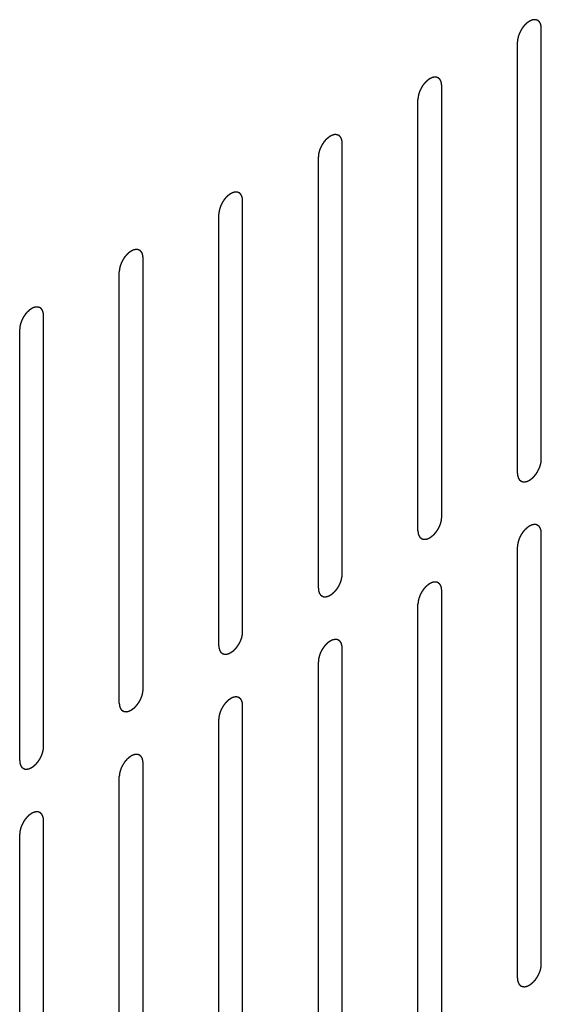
# Model space of a CAD drawing. Header units: inches. Extents: x 6 to 353, y 6 to 228.
# Tile 136 of 256: x 332.83 to 333.99, y 117.71 to 119.9. Entities that reach past the tile are written whole.
import ezdxf

# ---------------------------------------------------------------- set-up
doc = ezdxf.new("R2010")
doc.units = ezdxf.units.IN
doc.header["$LTSCALE"] = 19.946667
doc.header["$MEASUREMENT"] = 0
doc.linetypes.add('HIDDEN', pattern=[0.2, 0.1, -0.1])
doc.layers.add('DEFAULT_2', color=7, linetype='HIDDEN')

msp = doc.modelspace()

# ---------------------------------------------------------------- linework, layer by layer
at = {"layer": 'DEFAULT_2', "color": 7, "linetype": 'HIDDEN'}
for p, q in [((333.9927, 118.918), (333.9927, 119.8774)), ((333.9396, 118.8874), (333.9396, 119.8468)), ((333.7713, 118.7902), (333.7713, 119.7496)), ((333.7183, 118.7596), (333.7183, 119.719)), ((333.55, 118.6624), (333.55, 119.6218)), ((333.497, 118.6318), (333.497, 119.5912)), ((333.3287, 118.5346), (333.3287, 119.494)), ((333.2756, 118.504), (333.2756, 119.4634)), ((333.1074, 118.4069), (333.1074, 119.3663)), ((333.0543, 118.3763), (333.0543, 119.3356)), ((332.886, 118.2791), (332.886, 119.2385)), ((332.833, 118.2485), (332.833, 119.2079)), ((333.9927, 117.7953), (333.9927, 118.7547)), ((333.9396, 117.7647), (333.9396, 118.7241)), ((333.7713, 117.6675), (333.7713, 118.6269)), ((333.7183, 117.6369), (333.7183, 118.5963)), ((333.55, 117.5397), (333.55, 118.4991)), ((333.497, 117.5091), (333.497, 118.4685)), ((333.3287, 117.412), (333.3287, 118.3713)), ((333.2756, 117.3813), (333.2756, 118.3407)), ((333.1074, 117.2842), (333.1074, 118.2436)), ((333.0543, 117.2536), (333.0543, 118.2129)), ((332.886, 117.1564), (332.886, 118.1158)), ((332.833, 117.1258), (332.833, 118.0852))]:
    msp.add_line(p, q, dxfattribs=at)
for points in [[(333.9927, 119.8774), (333.9926, 119.8783), (333.9924, 119.8797), (333.9923, 119.8814), (333.9922, 119.8822), (333.9922, 119.8827), (333.9922, 119.8831), (333.992, 119.8833), (333.9919, 119.8837), (333.9917, 119.8845), (333.9914, 119.8855), (333.9911, 119.8865), (333.9909, 119.8872), (333.9907, 119.8876), (333.9907, 119.8879), (333.9905, 119.8881), (333.9903, 119.8885), (333.9899, 119.889), (333.9894, 119.8898), (333.9889, 119.8906), (333.9886, 119.8912), (333.9884, 119.8915), (333.9882, 119.8918), (333.988, 119.8919), (333.9877, 119.8922), (333.9872, 119.8926), (333.9866, 119.8932), (333.9859, 119.8937), (333.9854, 119.8941), (333.9851, 119.8944), (333.9849, 119.8946), (333.9846, 119.8946), (333.9843, 119.8948), (333.9837, 119.895), (333.9829, 119.8953), (333.9821, 119.8956), (333.9815, 119.8958), (333.9811, 119.8959), (333.9809, 119.8961), (333.9806, 119.896), (333.9802, 119.8961), (333.9796, 119.8961), (333.9786, 119.8961), (333.9777, 119.8962), (333.977, 119.8962), (333.9766, 119.8962), (333.9763, 119.8962), (333.976, 119.8961), (333.9756, 119.8961), (333.9749, 119.8959), (333.9739, 119.8957), (333.9728, 119.8954), (333.9721, 119.8953), (333.9717, 119.8952), (333.9714, 119.8951), (333.971, 119.895), (333.9706, 119.8948), (333.9701, 119.8945), (333.9694, 119.8942), (333.9685, 119.8938), (333.9677, 119.8934), (333.9669, 119.893), (333.9665, 119.8928), (333.9661, 119.8927), (333.9658, 119.8925), (333.9654, 119.8922), (333.9646, 119.8917), (333.9636, 119.8909), (333.9625, 119.8902), (333.9616, 119.8896), (333.961, 119.8892), (333.9604, 119.8886), (333.9595, 119.8878), (333.9585, 119.8868), (333.9575, 119.8859), (333.9567, 119.8851), (333.956, 119.8846), (333.9555, 119.8839), (333.9547, 119.883), (333.9537, 119.8818), (333.9528, 119.8807), (333.952, 119.8798), (333.9514, 119.8791), (333.951, 119.8783), (333.9503, 119.8773), (333.9494, 119.876), (333.9486, 119.8747), (333.9479, 119.8737), (333.9474, 119.8729), (333.947, 119.8721), (333.9464, 119.871), (333.9457, 119.8696), (333.9451, 119.8683), (333.9445, 119.8672), (333.9441, 119.8664), (333.9438, 119.8655), (333.9434, 119.8644), (333.9429, 119.863), (333.9424, 119.8617), (333.942, 119.8605), (333.9416, 119.8597), (333.9415, 119.8589), (333.9412, 119.8578), (333.9409, 119.8564), (333.9406, 119.855), (333.9403, 119.8539), (333.9401, 119.8531), (333.9401, 119.8523), (333.94, 119.8513), (333.9398, 119.8494), (333.9397, 119.8478), (333.9396, 119.8468)], [(333.7713, 119.7496), (333.7712, 119.7505), (333.7711, 119.752), (333.771, 119.7536), (333.7709, 119.7544), (333.7708, 119.7549), (333.7708, 119.7553), (333.7707, 119.7556), (333.7706, 119.756), (333.7704, 119.7567), (333.7701, 119.7577), (333.7698, 119.7587), (333.7695, 119.7594), (333.7694, 119.7598), (333.7693, 119.7601), (333.7692, 119.7604), (333.769, 119.7607), (333.7686, 119.7612), (333.7681, 119.7621), (333.7676, 119.7629), (333.7673, 119.7634), (333.767, 119.7637), (333.7669, 119.764), (333.7667, 119.7642), (333.7664, 119.7644), (333.7659, 119.7648), (333.7652, 119.7654), (333.7645, 119.766), (333.764, 119.7664), (333.7638, 119.7666), (333.7636, 119.7668), (333.7633, 119.7669), (333.763, 119.767), (333.7624, 119.7672), (333.7616, 119.7675), (333.7607, 119.7678), (333.7601, 119.768), (333.7598, 119.7682), (333.7596, 119.7683), (333.7593, 119.7683), (333.7589, 119.7683), (333.7582, 119.7683), (333.7573, 119.7683), (333.7563, 119.7684), (333.7557, 119.7684), (333.7553, 119.7684), (333.755, 119.7685), (333.7547, 119.7684), (333.7543, 119.7683), (333.7536, 119.7681), (333.7525, 119.7679), (333.7515, 119.7677), (333.7508, 119.7675), (333.7504, 119.7674), (333.7501, 119.7674), (333.7497, 119.7672), (333.7493, 119.767), (333.7487, 119.7667), (333.7481, 119.7664), (333.7472, 119.766), (333.7463, 119.7656), (333.7456, 119.7653), (333.7451, 119.7651), (333.7448, 119.7649), (333.7445, 119.7647), (333.7441, 119.7644), (333.7433, 119.7639), (333.7422, 119.7631), (333.7412, 119.7624), (333.7403, 119.7618), (333.7397, 119.7614), (333.739, 119.7608), (333.7382, 119.76), (333.7372, 119.7591), (333.7361, 119.7581), (333.7353, 119.7573), (333.7347, 119.7568), (333.7341, 119.7561), (333.7334, 119.7552), (333.7324, 119.754), (333.7315, 119.7529), (333.7307, 119.752), (333.7301, 119.7513), (333.7296, 119.7505), (333.7289, 119.7495), (333.7281, 119.7482), (333.7272, 119.7469), (333.7266, 119.7459), (333.726, 119.7451), (333.7257, 119.7443), (333.7251, 119.7432), (333.7244, 119.7419), (333.7237, 119.7405), (333.7232, 119.7394), (333.7227, 119.7386), (333.7225, 119.7378), (333.7221, 119.7367), (333.7216, 119.7353), (333.721, 119.7339), (333.7206, 119.7328), (333.7203, 119.7319), (333.7202, 119.7311), (333.7199, 119.73), (333.7196, 119.7286), (333.7193, 119.7273), (333.719, 119.7262), (333.7188, 119.7253), (333.7188, 119.7245), (333.7187, 119.7235), (333.7185, 119.7216), (333.7184, 119.72), (333.7183, 119.719)], [(333.55, 119.6218), (333.5499, 119.6228), (333.5498, 119.6242), (333.5496, 119.6258), (333.5496, 119.6267), (333.5495, 119.6271), (333.5495, 119.6275), (333.5494, 119.6278), (333.5493, 119.6282), (333.5491, 119.6289), (333.5488, 119.6299), (333.5484, 119.6309), (333.5482, 119.6316), (333.5481, 119.632), (333.548, 119.6324), (333.5478, 119.6326), (333.5477, 119.6329), (333.5473, 119.6335), (333.5468, 119.6343), (333.5463, 119.6351), (333.5459, 119.6356), (333.5457, 119.636), (333.5456, 119.6362), (333.5454, 119.6364), (333.5451, 119.6366), (333.5446, 119.637), (333.5439, 119.6376), (333.5432, 119.6382), (333.5427, 119.6386), (333.5424, 119.6388), (333.5422, 119.639), (333.542, 119.6391), (333.5417, 119.6392), (333.5411, 119.6394), (333.5402, 119.6397), (333.5394, 119.64), (333.5388, 119.6403), (333.5385, 119.6404), (333.5382, 119.6405), (333.538, 119.6405), (333.5376, 119.6405), (333.5369, 119.6405), (333.536, 119.6406), (333.535, 119.6406), (333.5343, 119.6406), (333.534, 119.6406), (333.5337, 119.6407), (333.5334, 119.6406), (333.533, 119.6405), (333.5322, 119.6403), (333.5312, 119.6401), (333.5302, 119.6399), (333.5295, 119.6397), (333.529, 119.6396), (333.5287, 119.6396), (333.5284, 119.6394), (333.528, 119.6392), (333.5274, 119.6389), (333.5268, 119.6386), (333.5259, 119.6382), (333.525, 119.6378), (333.5243, 119.6375), (333.5238, 119.6373), (333.5235, 119.6371), (333.5232, 119.6369), (333.5227, 119.6366), (333.522, 119.6361), (333.5209, 119.6353), (333.5198, 119.6346), (333.519, 119.634), (333.5183, 119.6336), (333.5177, 119.633), (333.5169, 119.6322), (333.5159, 119.6313), (333.5148, 119.6303), (333.514, 119.6296), (333.5134, 119.629), (333.5128, 119.6283), (333.512, 119.6274), (333.5111, 119.6263), (333.5101, 119.6251), (333.5094, 119.6242), (333.5088, 119.6236), (333.5083, 119.6228), (333.5076, 119.6217), (333.5068, 119.6204), (333.5059, 119.6191), (333.5053, 119.6181), (333.5047, 119.6173), (333.5043, 119.6165), (333.5038, 119.6154), (333.5031, 119.6141), (333.5024, 119.6127), (333.5019, 119.6116), (333.5014, 119.6108), (333.5012, 119.61), (333.5007, 119.6089), (333.5002, 119.6075), (333.4997, 119.6061), (333.4993, 119.605), (333.499, 119.6041), (333.4988, 119.6033), (333.4986, 119.6022), (333.4983, 119.6009), (333.4979, 119.5995), (333.4977, 119.5984), (333.4975, 119.5975), (333.4974, 119.5968), (333.4973, 119.5957), (333.4972, 119.5938), (333.4971, 119.5923), (333.497, 119.5912)], [(333.3287, 119.494), (333.3286, 119.495), (333.3285, 119.4964), (333.3283, 119.498), (333.3283, 119.4989), (333.3282, 119.4993), (333.3282, 119.4997), (333.3281, 119.5), (333.328, 119.5004), (333.3277, 119.5011), (333.3274, 119.5021), (333.3271, 119.5031), (333.3269, 119.5038), (333.3268, 119.5042), (333.3267, 119.5046), (333.3265, 119.5048), (333.3263, 119.5051), (333.326, 119.5057), (333.3255, 119.5065), (333.325, 119.5073), (333.3246, 119.5079), (333.3244, 119.5082), (333.3243, 119.5084), (333.324, 119.5086), (333.3238, 119.5088), (333.3233, 119.5092), (333.3226, 119.5098), (333.3219, 119.5104), (333.3214, 119.5108), (333.3211, 119.511), (333.3209, 119.5112), (333.3207, 119.5113), (333.3203, 119.5114), (333.3197, 119.5116), (333.3189, 119.5119), (333.3181, 119.5123), (333.3175, 119.5125), (333.3172, 119.5126), (333.3169, 119.5127), (333.3166, 119.5127), (333.3163, 119.5127), (333.3156, 119.5127), (333.3146, 119.5128), (333.3137, 119.5128), (333.313, 119.5129), (333.3126, 119.5129), (333.3124, 119.5129), (333.312, 119.5128), (333.3116, 119.5127), (333.3109, 119.5126), (333.3099, 119.5123), (333.3088, 119.5121), (333.3081, 119.5119), (333.3077, 119.5118), (333.3074, 119.5118), (333.3071, 119.5116), (333.3066, 119.5114), (333.3061, 119.5112), (333.3054, 119.5109), (333.3046, 119.5105), (333.3037, 119.5101), (333.3029, 119.5097), (333.3025, 119.5095), (333.3022, 119.5094), (333.3018, 119.5091), (333.3014, 119.5088), (333.3007, 119.5083), (333.2996, 119.5076), (333.2985, 119.5068), (333.2977, 119.5062), (333.297, 119.5058), (333.2964, 119.5052), (333.2956, 119.5045), (333.2945, 119.5035), (333.2935, 119.5025), (333.2927, 119.5018), (333.292, 119.5012), (333.2915, 119.5005), (333.2907, 119.4996), (333.2898, 119.4985), (333.2888, 119.4974), (333.2881, 119.4964), (333.2875, 119.4958), (333.287, 119.495), (333.2863, 119.494), (333.2855, 119.4927), (333.2846, 119.4914), (333.2839, 119.4903), (333.2834, 119.4896), (333.283, 119.4887), (333.2825, 119.4877), (333.2818, 119.4863), (333.2811, 119.4849), (333.2805, 119.4839), (333.2801, 119.483), (333.2798, 119.4822), (333.2794, 119.4811), (333.2789, 119.4797), (333.2784, 119.4783), (333.278, 119.4772), (333.2777, 119.4764), (333.2775, 119.4755), (333.2772, 119.4744), (333.2769, 119.4731), (333.2766, 119.4717), (333.2764, 119.4706), (333.2761, 119.4698), (333.2761, 119.469), (333.276, 119.4679), (333.2759, 119.4661), (333.2757, 119.4645), (333.2756, 119.4634)], [(333.1074, 119.3663), (333.1073, 119.3672), (333.1071, 119.3686), (333.107, 119.3703), (333.1069, 119.3711), (333.1069, 119.3716), (333.1069, 119.3719), (333.1068, 119.3722), (333.1066, 119.3726), (333.1064, 119.3733), (333.1061, 119.3743), (333.1058, 119.3754), (333.1056, 119.3761), (333.1054, 119.3765), (333.1054, 119.3768), (333.1052, 119.377), (333.105, 119.3773), (333.1046, 119.3779), (333.1041, 119.3787), (333.1036, 119.3795), (333.1033, 119.3801), (333.1031, 119.3804), (333.1029, 119.3807), (333.1027, 119.3808), (333.1024, 119.3811), (333.102, 119.3815), (333.1013, 119.382), (333.1006, 119.3826), (333.1001, 119.383), (333.0998, 119.3832), (333.0996, 119.3834), (333.0993, 119.3835), (333.099, 119.3836), (333.0984, 119.3839), (333.0976, 119.3842), (333.0968, 119.3845), (333.0962, 119.3847), (333.0958, 119.3848), (333.0956, 119.3849), (333.0953, 119.3849), (333.0949, 119.3849), (333.0943, 119.385), (333.0933, 119.385), (333.0924, 119.385), (333.0917, 119.3851), (333.0913, 119.3851), (333.091, 119.3851), (333.0907, 119.385), (333.0903, 119.3849), (333.0896, 119.3848), (333.0886, 119.3845), (333.0875, 119.3843), (333.0868, 119.3842), (333.0864, 119.3841), (333.0861, 119.384), (333.0858, 119.3838), (333.0853, 119.3836), (333.0848, 119.3834), (333.0841, 119.3831), (333.0832, 119.3827), (333.0824, 119.3823), (333.0816, 119.3819), (333.0812, 119.3817), (333.0808, 119.3816), (333.0805, 119.3813), (333.0801, 119.3811), (333.0793, 119.3805), (333.0783, 119.3798), (333.0772, 119.3791), (333.0763, 119.3784), (333.0757, 119.378), (333.0751, 119.3774), (333.0742, 119.3767), (333.0732, 119.3757), (333.0722, 119.3748), (333.0714, 119.374), (333.0707, 119.3735), (333.0702, 119.3727), (333.0694, 119.3718), (333.0685, 119.3707), (333.0675, 119.3696), (333.0667, 119.3687), (333.0661, 119.368), (333.0657, 119.3672), (333.065, 119.3662), (333.0641, 119.3649), (333.0633, 119.3636), (333.0626, 119.3625), (333.0621, 119.3618), (333.0617, 119.361), (333.0611, 119.3599), (333.0605, 119.3585), (333.0598, 119.3572), (333.0592, 119.3561), (333.0588, 119.3553), (333.0585, 119.3544), (333.0581, 119.3533), (333.0576, 119.3519), (333.0571, 119.3505), (333.0567, 119.3494), (333.0563, 119.3486), (333.0562, 119.3478), (333.0559, 119.3467), (333.0556, 119.3453), (333.0553, 119.3439), (333.055, 119.3428), (333.0548, 119.342), (333.0548, 119.3412), (333.0547, 119.3401), (333.0545, 119.3383), (333.0544, 119.3367), (333.0543, 119.3356)], [(332.886, 119.2385), (332.8859, 119.2394), (332.8858, 119.2408), (332.8857, 119.2425), (332.8856, 119.2433), (332.8856, 119.2438), (332.8855, 119.2441), (332.8854, 119.2444), (332.8853, 119.2448), (332.8851, 119.2455), (332.8848, 119.2466), (332.8845, 119.2476), (332.8843, 119.2483), (332.8841, 119.2487), (332.884, 119.249), (332.8839, 119.2492), (332.8837, 119.2496), (332.8833, 119.2501), (332.8828, 119.2509), (332.8823, 119.2517), (332.882, 119.2523), (332.8818, 119.2526), (332.8816, 119.2529), (332.8814, 119.253), (332.8811, 119.2533), (332.8806, 119.2537), (332.8799, 119.2543), (332.8792, 119.2548), (332.8788, 119.2552), (332.8785, 119.2555), (332.8783, 119.2557), (332.878, 119.2557), (332.8777, 119.2559), (332.8771, 119.2561), (332.8763, 119.2564), (332.8754, 119.2567), (332.8749, 119.2569), (332.8745, 119.257), (332.8743, 119.2572), (332.874, 119.2571), (332.8736, 119.2572), (332.8729, 119.2572), (332.872, 119.2572), (332.871, 119.2573), (332.8704, 119.2573), (332.87, 119.2573), (332.8697, 119.2573), (332.8694, 119.2572), (332.869, 119.2572), (332.8683, 119.257), (332.8672, 119.2568), (332.8662, 119.2565), (332.8655, 119.2564), (332.8651, 119.2563), (332.8648, 119.2562), (332.8644, 119.2561), (332.864, 119.2559), (332.8634, 119.2556), (332.8628, 119.2553), (332.8619, 119.2549), (332.861, 119.2545), (332.8603, 119.2541), (332.8598, 119.2539), (332.8595, 119.2538), (332.8592, 119.2536), (332.8588, 119.2533), (332.858, 119.2527), (332.8569, 119.252), (332.8559, 119.2513), (332.855, 119.2507), (332.8544, 119.2503), (332.8537, 119.2496), (332.8529, 119.2489), (332.8519, 119.2479), (332.8509, 119.247), (332.85, 119.2462), (332.8494, 119.2457), (332.8488, 119.245), (332.8481, 119.2441), (332.8471, 119.2429), (332.8462, 119.2418), (332.8454, 119.2409), (332.8448, 119.2402), (332.8443, 119.2394), (332.8437, 119.2384), (332.8428, 119.2371), (332.842, 119.2358), (332.8413, 119.2348), (332.8407, 119.234), (332.8404, 119.2332), (332.8398, 119.2321), (332.8391, 119.2307), (332.8384, 119.2294), (332.8379, 119.2283), (332.8375, 119.2275), (332.8372, 119.2266), (332.8368, 119.2255), (332.8363, 119.2241), (332.8357, 119.2227), (332.8354, 119.2216), (332.835, 119.2208), (332.8349, 119.22), (332.8346, 119.2189), (332.8343, 119.2175), (332.834, 119.2161), (332.8337, 119.215), (332.8335, 119.2142), (332.8335, 119.2134), (332.8334, 119.2124), (332.8332, 119.2105), (332.8331, 119.2089), (332.833, 119.2079)], [(333.9396, 118.8874), (333.9397, 118.8864), (333.9398, 118.885), (333.94, 118.8834), (333.94, 118.8825), (333.9401, 118.8821), (333.9401, 118.8817), (333.9402, 118.8814), (333.9403, 118.881), (333.9406, 118.8803), (333.9409, 118.8793), (333.9412, 118.8783), (333.9414, 118.8776), (333.9415, 118.8772), (333.9416, 118.8768), (333.9418, 118.8766), (333.942, 118.8763), (333.9423, 118.8757), (333.9428, 118.8749), (333.9433, 118.8741), (333.9437, 118.8735), (333.9439, 118.8732), (333.944, 118.873), (333.9443, 118.8728), (333.9445, 118.8726), (333.945, 118.8722), (333.9457, 118.8716), (333.9464, 118.871), (333.9469, 118.8706), (333.9472, 118.8704), (333.9474, 118.8702), (333.9476, 118.8701), (333.948, 118.87), (333.9486, 118.8698), (333.9494, 118.8695), (333.9502, 118.8692), (333.9508, 118.8689), (333.9511, 118.8688), (333.9514, 118.8687), (333.9517, 118.8687), (333.952, 118.8687), (333.9527, 118.8687), (333.9537, 118.8686), (333.9546, 118.8686), (333.9553, 118.8686), (333.9557, 118.8685), (333.9559, 118.8685), (333.9563, 118.8686), (333.9567, 118.8687), (333.9574, 118.8689), (333.9584, 118.8691), (333.9595, 118.8693), (333.9602, 118.8695), (333.9606, 118.8696), (333.9609, 118.8696), (333.9612, 118.8698), (333.9617, 118.87), (333.9622, 118.8702), (333.9629, 118.8705), (333.9637, 118.871), (333.9646, 118.8714), (333.9654, 118.8717), (333.9658, 118.8719), (333.9661, 118.872), (333.9665, 118.8723), (333.9669, 118.8726), (333.9676, 118.8731), (333.9687, 118.8738), (333.9698, 118.8746), (333.9706, 118.8752), (333.9713, 118.8756), (333.9719, 118.8762), (333.9727, 118.877), (333.9738, 118.8779), (333.9748, 118.8789), (333.9756, 118.8796), (333.9763, 118.8802), (333.9768, 118.8809), (333.9776, 118.8818), (333.9785, 118.8829), (333.9795, 118.8841), (333.9802, 118.885), (333.9808, 118.8856), (333.9813, 118.8864), (333.982, 118.8875), (333.9828, 118.8888), (333.9837, 118.89), (333.9844, 118.8911), (333.9849, 118.8918), (333.9853, 118.8927), (333.9858, 118.8938), (333.9865, 118.8951), (333.9872, 118.8965), (333.9878, 118.8976), (333.9882, 118.8984), (333.9885, 118.8992), (333.9889, 118.9003), (333.9894, 118.9017), (333.9899, 118.9031), (333.9903, 118.9042), (333.9906, 118.9051), (333.9908, 118.9059), (333.9911, 118.907), (333.9914, 118.9083), (333.9917, 118.9097), (333.9919, 118.9108), (333.9922, 118.9116), (333.9922, 118.9124), (333.9923, 118.9135), (333.9924, 118.9153), (333.9926, 118.9169), (333.9927, 118.918)], [(333.7183, 118.7596), (333.7184, 118.7586), (333.7185, 118.7572), (333.7187, 118.7556), (333.7187, 118.7548), (333.7188, 118.7543), (333.7188, 118.7539), (333.7189, 118.7536), (333.719, 118.7532), (333.7192, 118.7525), (333.7195, 118.7515), (333.7199, 118.7505), (333.7201, 118.7498), (333.7202, 118.7494), (333.7203, 118.7491), (333.7205, 118.7488), (333.7206, 118.7485), (333.721, 118.748), (333.7215, 118.7471), (333.722, 118.7463), (333.7224, 118.7458), (333.7226, 118.7455), (333.7227, 118.7452), (333.7229, 118.745), (333.7232, 118.7448), (333.7237, 118.7444), (333.7244, 118.7438), (333.7251, 118.7432), (333.7256, 118.7428), (333.7259, 118.7426), (333.726, 118.7424), (333.7263, 118.7423), (333.7266, 118.7422), (333.7272, 118.742), (333.7281, 118.7417), (333.7289, 118.7414), (333.7295, 118.7412), (333.7298, 118.741), (333.7301, 118.7409), (333.7303, 118.7409), (333.7307, 118.7409), (333.7314, 118.7409), (333.7323, 118.7408), (333.7333, 118.7408), (333.734, 118.7408), (333.7343, 118.7408), (333.7346, 118.7407), (333.7349, 118.7408), (333.7353, 118.7409), (333.7361, 118.7411), (333.7371, 118.7413), (333.7381, 118.7415), (333.7388, 118.7417), (333.7393, 118.7418), (333.7396, 118.7418), (333.7399, 118.742), (333.7403, 118.7422), (333.7409, 118.7425), (333.7415, 118.7428), (333.7424, 118.7432), (333.7433, 118.7436), (333.744, 118.7439), (333.7445, 118.7441), (333.7448, 118.7443), (333.7451, 118.7445), (333.7456, 118.7448), (333.7463, 118.7453), (333.7474, 118.7461), (333.7485, 118.7468), (333.7493, 118.7474), (333.75, 118.7478), (333.7506, 118.7484), (333.7514, 118.7492), (333.7524, 118.7501), (333.7535, 118.7511), (333.7543, 118.7519), (333.7549, 118.7524), (333.7555, 118.7531), (333.7563, 118.754), (333.7572, 118.7552), (333.7582, 118.7563), (333.7589, 118.7572), (333.7595, 118.7578), (333.76, 118.7587), (333.7607, 118.7597), (333.7615, 118.761), (333.7624, 118.7623), (333.763, 118.7633), (333.7636, 118.7641), (333.764, 118.7649), (333.7645, 118.766), (333.7652, 118.7673), (333.7659, 118.7687), (333.7664, 118.7698), (333.7669, 118.7706), (333.7671, 118.7714), (333.7676, 118.7725), (333.7681, 118.7739), (333.7686, 118.7753), (333.769, 118.7764), (333.7693, 118.7773), (333.7695, 118.7781), (333.7697, 118.7792), (333.77, 118.7806), (333.7704, 118.7819), (333.7706, 118.783), (333.7708, 118.7839), (333.7709, 118.7846), (333.771, 118.7857), (333.7711, 118.7876), (333.7712, 118.7892), (333.7713, 118.7902)], [(333.9927, 118.7547), (333.9926, 118.7556), (333.9924, 118.757), (333.9923, 118.7587), (333.9922, 118.7595), (333.9922, 118.76), (333.9922, 118.7604), (333.992, 118.7606), (333.9919, 118.7611), (333.9917, 118.7618), (333.9914, 118.7628), (333.9911, 118.7638), (333.9909, 118.7645), (333.9907, 118.7649), (333.9907, 118.7652), (333.9905, 118.7654), (333.9903, 118.7658), (333.9899, 118.7663), (333.9894, 118.7671), (333.9889, 118.7679), (333.9886, 118.7685), (333.9884, 118.7688), (333.9882, 118.7691), (333.988, 118.7692), (333.9877, 118.7695), (333.9872, 118.7699), (333.9866, 118.7705), (333.9859, 118.771), (333.9854, 118.7715), (333.9851, 118.7717), (333.9849, 118.7719), (333.9846, 118.7719), (333.9843, 118.7721), (333.9837, 118.7723), (333.9829, 118.7726), (333.9821, 118.7729), (333.9815, 118.7731), (333.9811, 118.7732), (333.9809, 118.7734), (333.9806, 118.7733), (333.9802, 118.7734), (333.9796, 118.7734), (333.9786, 118.7734), (333.9777, 118.7735), (333.977, 118.7735), (333.9766, 118.7735), (333.9763, 118.7736), (333.976, 118.7735), (333.9756, 118.7734), (333.9749, 118.7732), (333.9739, 118.773), (333.9728, 118.7727), (333.9721, 118.7726), (333.9717, 118.7725), (333.9714, 118.7724), (333.971, 118.7723), (333.9706, 118.7721), (333.9701, 118.7718), (333.9694, 118.7715), (333.9685, 118.7711), (333.9677, 118.7707), (333.9669, 118.7704), (333.9665, 118.7701), (333.9661, 118.77), (333.9658, 118.7698), (333.9654, 118.7695), (333.9646, 118.769), (333.9636, 118.7682), (333.9625, 118.7675), (333.9616, 118.7669), (333.961, 118.7665), (333.9604, 118.7659), (333.9595, 118.7651), (333.9585, 118.7641), (333.9575, 118.7632), (333.9567, 118.7624), (333.956, 118.7619), (333.9555, 118.7612), (333.9547, 118.7603), (333.9537, 118.7591), (333.9528, 118.758), (333.952, 118.7571), (333.9514, 118.7564), (333.951, 118.7556), (333.9503, 118.7546), (333.9494, 118.7533), (333.9486, 118.752), (333.9479, 118.751), (333.9474, 118.7502), (333.947, 118.7494), (333.9464, 118.7483), (333.9457, 118.7469), (333.9451, 118.7456), (333.9445, 118.7445), (333.9441, 118.7437), (333.9438, 118.7429), (333.9434, 118.7417), (333.9429, 118.7404), (333.9424, 118.739), (333.942, 118.7378), (333.9416, 118.737), (333.9415, 118.7362), (333.9412, 118.7351), (333.9409, 118.7337), (333.9406, 118.7323), (333.9403, 118.7313), (333.9401, 118.7304), (333.9401, 118.7296), (333.94, 118.7286), (333.9398, 118.7267), (333.9397, 118.7251), (333.9396, 118.7241)], [(333.497, 118.6318), (333.4971, 118.6309), (333.4972, 118.6295), (333.4973, 118.6278), (333.4974, 118.627), (333.4974, 118.6265), (333.4975, 118.6261), (333.4976, 118.6259), (333.4977, 118.6254), (333.4979, 118.6247), (333.4982, 118.6237), (333.4985, 118.6227), (333.4988, 118.622), (333.4989, 118.6216), (333.499, 118.6213), (333.4991, 118.6211), (333.4993, 118.6207), (333.4997, 118.6202), (333.5002, 118.6194), (333.5007, 118.6186), (333.501, 118.618), (333.5013, 118.6177), (333.5014, 118.6174), (333.5016, 118.6173), (333.5019, 118.617), (333.5024, 118.6166), (333.5031, 118.616), (333.5038, 118.6155), (333.5042, 118.615), (333.5045, 118.6148), (333.5047, 118.6146), (333.505, 118.6146), (333.5053, 118.6144), (333.5059, 118.6142), (333.5067, 118.6139), (333.5076, 118.6136), (333.5082, 118.6134), (333.5085, 118.6133), (333.5087, 118.6131), (333.509, 118.6132), (333.5094, 118.6131), (333.5101, 118.6131), (333.511, 118.6131), (333.512, 118.613), (333.5126, 118.613), (333.513, 118.613), (333.5133, 118.6129), (333.5136, 118.613), (333.514, 118.6131), (333.5147, 118.6133), (333.5158, 118.6135), (333.5168, 118.6138), (333.5175, 118.6139), (333.5179, 118.614), (333.5182, 118.6141), (333.5186, 118.6142), (333.519, 118.6144), (333.5196, 118.6147), (333.5202, 118.615), (333.5211, 118.6154), (333.522, 118.6158), (333.5227, 118.6161), (333.5232, 118.6164), (333.5235, 118.6165), (333.5238, 118.6167), (333.5242, 118.617), (333.525, 118.6175), (333.5261, 118.6183), (333.5271, 118.619), (333.528, 118.6196), (333.5286, 118.62), (333.5293, 118.6206), (333.5301, 118.6214), (333.5311, 118.6224), (333.5321, 118.6233), (333.533, 118.6241), (333.5336, 118.6246), (333.5342, 118.6253), (333.5349, 118.6262), (333.5359, 118.6274), (333.5368, 118.6285), (333.5376, 118.6294), (333.5382, 118.6301), (333.5387, 118.6309), (333.5394, 118.6319), (333.5402, 118.6332), (333.5411, 118.6345), (333.5417, 118.6355), (333.5423, 118.6363), (333.5426, 118.6371), (333.5432, 118.6382), (333.5439, 118.6396), (333.5446, 118.6409), (333.5451, 118.642), (333.5456, 118.6428), (333.5458, 118.6436), (333.5462, 118.6448), (333.5467, 118.6461), (333.5473, 118.6475), (333.5477, 118.6487), (333.548, 118.6495), (333.5481, 118.6503), (333.5484, 118.6514), (333.5487, 118.6528), (333.549, 118.6542), (333.5493, 118.6552), (333.5495, 118.6561), (333.5495, 118.6569), (333.5496, 118.6579), (333.5498, 118.6598), (333.5499, 118.6614), (333.55, 118.6624)], [(333.7713, 118.6269), (333.7712, 118.6279), (333.7711, 118.6293), (333.771, 118.6309), (333.7709, 118.6317), (333.7708, 118.6322), (333.7708, 118.6326), (333.7707, 118.6329), (333.7706, 118.6333), (333.7704, 118.634), (333.7701, 118.635), (333.7698, 118.636), (333.7695, 118.6367), (333.7694, 118.6371), (333.7693, 118.6374), (333.7692, 118.6377), (333.769, 118.638), (333.7686, 118.6385), (333.7681, 118.6394), (333.7676, 118.6402), (333.7673, 118.6407), (333.767, 118.641), (333.7669, 118.6413), (333.7667, 118.6415), (333.7664, 118.6417), (333.7659, 118.6421), (333.7652, 118.6427), (333.7645, 118.6433), (333.764, 118.6437), (333.7638, 118.6439), (333.7636, 118.6441), (333.7633, 118.6442), (333.763, 118.6443), (333.7624, 118.6445), (333.7616, 118.6448), (333.7607, 118.6451), (333.7601, 118.6453), (333.7598, 118.6455), (333.7596, 118.6456), (333.7593, 118.6456), (333.7589, 118.6456), (333.7582, 118.6456), (333.7573, 118.6457), (333.7563, 118.6457), (333.7557, 118.6457), (333.7553, 118.6457), (333.755, 118.6458), (333.7547, 118.6457), (333.7543, 118.6456), (333.7536, 118.6454), (333.7525, 118.6452), (333.7515, 118.645), (333.7508, 118.6448), (333.7504, 118.6447), (333.7501, 118.6447), (333.7497, 118.6445), (333.7493, 118.6443), (333.7487, 118.644), (333.7481, 118.6437), (333.7472, 118.6433), (333.7463, 118.6429), (333.7456, 118.6426), (333.7451, 118.6424), (333.7448, 118.6422), (333.7445, 118.642), (333.7441, 118.6417), (333.7433, 118.6412), (333.7422, 118.6404), (333.7412, 118.6397), (333.7403, 118.6391), (333.7397, 118.6387), (333.739, 118.6381), (333.7382, 118.6373), (333.7372, 118.6364), (333.7361, 118.6354), (333.7353, 118.6346), (333.7347, 118.6341), (333.7341, 118.6334), (333.7334, 118.6325), (333.7324, 118.6313), (333.7315, 118.6302), (333.7307, 118.6293), (333.7301, 118.6287), (333.7296, 118.6278), (333.7289, 118.6268), (333.7281, 118.6255), (333.7272, 118.6242), (333.7266, 118.6232), (333.726, 118.6224), (333.7257, 118.6216), (333.7251, 118.6205), (333.7244, 118.6192), (333.7237, 118.6178), (333.7232, 118.6167), (333.7227, 118.6159), (333.7225, 118.6151), (333.7221, 118.614), (333.7216, 118.6126), (333.721, 118.6112), (333.7206, 118.6101), (333.7203, 118.6092), (333.7202, 118.6084), (333.7199, 118.6073), (333.7196, 118.6059), (333.7193, 118.6046), (333.719, 118.6035), (333.7188, 118.6026), (333.7188, 118.6019), (333.7187, 118.6008), (333.7185, 118.5989), (333.7184, 118.5973), (333.7183, 118.5963)], [(333.2756, 118.504), (333.2757, 118.5031), (333.2759, 118.5017), (333.276, 118.5), (333.2761, 118.4992), (333.2761, 118.4987), (333.2761, 118.4984), (333.2763, 118.4981), (333.2764, 118.4977), (333.2766, 118.497), (333.2769, 118.4959), (333.2772, 118.4949), (333.2774, 118.4942), (333.2776, 118.4938), (333.2776, 118.4935), (333.2778, 118.4933), (333.278, 118.493), (333.2784, 118.4924), (333.2789, 118.4916), (333.2794, 118.4908), (333.2797, 118.4902), (333.2799, 118.4899), (333.2801, 118.4896), (333.2803, 118.4895), (333.2806, 118.4892), (333.2811, 118.4888), (333.2817, 118.4883), (333.2824, 118.4877), (333.2829, 118.4873), (333.2832, 118.487), (333.2834, 118.4868), (333.2837, 118.4868), (333.284, 118.4866), (333.2846, 118.4864), (333.2854, 118.4861), (333.2862, 118.4858), (333.2868, 118.4856), (333.2872, 118.4855), (333.2874, 118.4854), (333.2877, 118.4854), (333.2881, 118.4853), (333.2887, 118.4853), (333.2897, 118.4853), (333.2906, 118.4852), (333.2913, 118.4852), (333.2917, 118.4852), (333.292, 118.4852), (333.2923, 118.4853), (333.2927, 118.4853), (333.2934, 118.4855), (333.2944, 118.4857), (333.2955, 118.486), (333.2962, 118.4861), (333.2966, 118.4862), (333.2969, 118.4863), (333.2973, 118.4865), (333.2977, 118.4866), (333.2982, 118.4869), (333.2989, 118.4872), (333.2998, 118.4876), (333.3006, 118.488), (333.3014, 118.4884), (333.3018, 118.4886), (333.3022, 118.4887), (333.3025, 118.4889), (333.3029, 118.4892), (333.3037, 118.4898), (333.3047, 118.4905), (333.3058, 118.4912), (333.3067, 118.4918), (333.3073, 118.4922), (333.3079, 118.4929), (333.3088, 118.4936), (333.3098, 118.4946), (333.3108, 118.4955), (333.3116, 118.4963), (333.3123, 118.4968), (333.3128, 118.4976), (333.3136, 118.4984), (333.3146, 118.4996), (333.3155, 118.5007), (333.3163, 118.5016), (333.3169, 118.5023), (333.3173, 118.5031), (333.318, 118.5041), (333.3189, 118.5054), (333.3197, 118.5067), (333.3204, 118.5077), (333.3209, 118.5085), (333.3213, 118.5093), (333.3219, 118.5104), (333.3226, 118.5118), (333.3232, 118.5131), (333.3238, 118.5142), (333.3242, 118.515), (333.3245, 118.5159), (333.3249, 118.517), (333.3254, 118.5184), (333.3259, 118.5198), (333.3263, 118.5209), (333.3267, 118.5217), (333.3268, 118.5225), (333.3271, 118.5236), (333.3274, 118.525), (333.3277, 118.5264), (333.328, 118.5275), (333.3282, 118.5283), (333.3282, 118.5291), (333.3283, 118.5301), (333.3285, 118.532), (333.3286, 118.5336), (333.3287, 118.5346)], [(333.55, 118.4991), (333.5499, 118.5001), (333.5498, 118.5015), (333.5496, 118.5031), (333.5496, 118.504), (333.5495, 118.5044), (333.5495, 118.5048), (333.5494, 118.5051), (333.5493, 118.5055), (333.5491, 118.5062), (333.5488, 118.5072), (333.5484, 118.5082), (333.5482, 118.5089), (333.5481, 118.5093), (333.548, 118.5097), (333.5478, 118.5099), (333.5477, 118.5102), (333.5473, 118.5108), (333.5468, 118.5116), (333.5463, 118.5124), (333.5459, 118.513), (333.5457, 118.5133), (333.5456, 118.5135), (333.5454, 118.5137), (333.5451, 118.5139), (333.5446, 118.5143), (333.5439, 118.5149), (333.5432, 118.5155), (333.5427, 118.5159), (333.5424, 118.5161), (333.5422, 118.5163), (333.542, 118.5164), (333.5417, 118.5165), (333.5411, 118.5167), (333.5402, 118.517), (333.5394, 118.5173), (333.5388, 118.5176), (333.5385, 118.5177), (333.5382, 118.5178), (333.538, 118.5178), (333.5376, 118.5178), (333.5369, 118.5178), (333.536, 118.5179), (333.535, 118.5179), (333.5343, 118.5179), (333.534, 118.518), (333.5337, 118.518), (333.5334, 118.5179), (333.533, 118.5178), (333.5322, 118.5176), (333.5312, 118.5174), (333.5302, 118.5172), (333.5295, 118.517), (333.529, 118.5169), (333.5287, 118.5169), (333.5284, 118.5167), (333.528, 118.5165), (333.5274, 118.5163), (333.5268, 118.516), (333.5259, 118.5155), (333.525, 118.5151), (333.5243, 118.5148), (333.5238, 118.5146), (333.5235, 118.5145), (333.5232, 118.5142), (333.5227, 118.5139), (333.522, 118.5134), (333.5209, 118.5127), (333.5198, 118.5119), (333.519, 118.5113), (333.5183, 118.5109), (333.5177, 118.5103), (333.5169, 118.5095), (333.5159, 118.5086), (333.5148, 118.5076), (333.514, 118.5069), (333.5134, 118.5063), (333.5128, 118.5056), (333.512, 118.5047), (333.5111, 118.5036), (333.5101, 118.5024), (333.5094, 118.5015), (333.5088, 118.5009), (333.5083, 118.5001), (333.5076, 118.499), (333.5068, 118.4977), (333.5059, 118.4965), (333.5053, 118.4954), (333.5047, 118.4947), (333.5043, 118.4938), (333.5038, 118.4927), (333.5031, 118.4914), (333.5024, 118.49), (333.5019, 118.4889), (333.5014, 118.4881), (333.5012, 118.4873), (333.5007, 118.4862), (333.5002, 118.4848), (333.4997, 118.4834), (333.4993, 118.4823), (333.499, 118.4814), (333.4988, 118.4806), (333.4986, 118.4795), (333.4983, 118.4782), (333.4979, 118.4768), (333.4977, 118.4757), (333.4975, 118.4749), (333.4974, 118.4741), (333.4973, 118.473), (333.4972, 118.4712), (333.4971, 118.4696), (333.497, 118.4685)], [(333.0543, 118.3763), (333.0544, 118.3753), (333.0545, 118.3739), (333.0547, 118.3722), (333.0548, 118.3714), (333.0548, 118.371), (333.0548, 118.3706), (333.0549, 118.3703), (333.055, 118.3699), (333.0553, 118.3692), (333.0556, 118.3682), (333.0559, 118.3672), (333.0561, 118.3664), (333.0562, 118.366), (333.0563, 118.3657), (333.0565, 118.3655), (333.0567, 118.3652), (333.057, 118.3646), (333.0575, 118.3638), (333.058, 118.363), (333.0584, 118.3624), (333.0586, 118.3621), (333.0587, 118.3618), (333.059, 118.3617), (333.0592, 118.3615), (333.0597, 118.3611), (333.0604, 118.3605), (333.0611, 118.3599), (333.0616, 118.3595), (333.0619, 118.3593), (333.0621, 118.3591), (333.0623, 118.359), (333.0627, 118.3589), (333.0633, 118.3587), (333.0641, 118.3583), (333.0649, 118.358), (333.0655, 118.3578), (333.0658, 118.3577), (333.0661, 118.3576), (333.0664, 118.3576), (333.0668, 118.3576), (333.0674, 118.3575), (333.0684, 118.3575), (333.0693, 118.3575), (333.07, 118.3574), (333.0704, 118.3574), (333.0706, 118.3574), (333.071, 118.3575), (333.0714, 118.3576), (333.0721, 118.3577), (333.0731, 118.358), (333.0742, 118.3582), (333.0749, 118.3584), (333.0753, 118.3585), (333.0756, 118.3585), (333.0759, 118.3587), (333.0764, 118.3589), (333.0769, 118.3591), (333.0776, 118.3594), (333.0784, 118.3598), (333.0793, 118.3602), (333.0801, 118.3606), (333.0805, 118.3608), (333.0808, 118.3609), (333.0812, 118.3612), (333.0816, 118.3615), (333.0823, 118.362), (333.0834, 118.3627), (333.0845, 118.3635), (333.0853, 118.3641), (333.086, 118.3645), (333.0866, 118.3651), (333.0874, 118.3658), (333.0885, 118.3668), (333.0895, 118.3677), (333.0903, 118.3685), (333.091, 118.3691), (333.0915, 118.3698), (333.0923, 118.3707), (333.0932, 118.3718), (333.0942, 118.3729), (333.0949, 118.3739), (333.0955, 118.3745), (333.096, 118.3753), (333.0967, 118.3763), (333.0976, 118.3776), (333.0984, 118.3789), (333.0991, 118.38), (333.0996, 118.3807), (333.1, 118.3816), (333.1006, 118.3826), (333.1012, 118.384), (333.1019, 118.3853), (333.1025, 118.3864), (333.1029, 118.3872), (333.1032, 118.3881), (333.1036, 118.3892), (333.1041, 118.3906), (333.1046, 118.392), (333.105, 118.3931), (333.1054, 118.3939), (333.1055, 118.3947), (333.1058, 118.3958), (333.1061, 118.3972), (333.1064, 118.3986), (333.1066, 118.3997), (333.1069, 118.4005), (333.1069, 118.4013), (333.107, 118.4024), (333.1071, 118.4042), (333.1073, 118.4058), (333.1074, 118.4069)], [(333.3287, 118.3713), (333.3286, 118.3723), (333.3285, 118.3737), (333.3283, 118.3754), (333.3283, 118.3762), (333.3282, 118.3766), (333.3282, 118.377), (333.3281, 118.3773), (333.328, 118.3777), (333.3277, 118.3784), (333.3274, 118.3794), (333.3271, 118.3804), (333.3269, 118.3812), (333.3268, 118.3816), (333.3267, 118.3819), (333.3265, 118.3821), (333.3263, 118.3824), (333.326, 118.383), (333.3255, 118.3838), (333.325, 118.3846), (333.3246, 118.3852), (333.3244, 118.3855), (333.3243, 118.3858), (333.324, 118.3859), (333.3238, 118.3861), (333.3233, 118.3865), (333.3226, 118.3871), (333.3219, 118.3877), (333.3214, 118.3881), (333.3211, 118.3883), (333.3209, 118.3885), (333.3207, 118.3886), (333.3203, 118.3887), (333.3197, 118.3889), (333.3189, 118.3893), (333.3181, 118.3896), (333.3175, 118.3898), (333.3172, 118.3899), (333.3169, 118.39), (333.3166, 118.39), (333.3163, 118.39), (333.3156, 118.3901), (333.3146, 118.3901), (333.3137, 118.3901), (333.313, 118.3902), (333.3126, 118.3902), (333.3124, 118.3902), (333.312, 118.3901), (333.3116, 118.39), (333.3109, 118.3899), (333.3099, 118.3896), (333.3088, 118.3894), (333.3081, 118.3892), (333.3077, 118.3891), (333.3074, 118.3891), (333.3071, 118.3889), (333.3066, 118.3887), (333.3061, 118.3885), (333.3054, 118.3882), (333.3046, 118.3878), (333.3037, 118.3874), (333.3029, 118.387), (333.3025, 118.3868), (333.3022, 118.3867), (333.3018, 118.3864), (333.3014, 118.3861), (333.3007, 118.3856), (333.2996, 118.3849), (333.2985, 118.3841), (333.2977, 118.3835), (333.297, 118.3831), (333.2964, 118.3825), (333.2956, 118.3818), (333.2945, 118.3808), (333.2935, 118.3799), (333.2927, 118.3791), (333.292, 118.3785), (333.2915, 118.3778), (333.2907, 118.3769), (333.2898, 118.3758), (333.2888, 118.3747), (333.2881, 118.3737), (333.2875, 118.3731), (333.287, 118.3723), (333.2863, 118.3713), (333.2855, 118.37), (333.2846, 118.3687), (333.2839, 118.3676), (333.2834, 118.3669), (333.283, 118.366), (333.2825, 118.365), (333.2818, 118.3636), (333.2811, 118.3623), (333.2805, 118.3612), (333.2801, 118.3604), (333.2798, 118.3595), (333.2794, 118.3584), (333.2789, 118.357), (333.2784, 118.3556), (333.278, 118.3545), (333.2777, 118.3537), (333.2775, 118.3528), (333.2772, 118.3518), (333.2769, 118.3504), (333.2766, 118.349), (333.2764, 118.3479), (333.2761, 118.3471), (333.2761, 118.3463), (333.276, 118.3452), (333.2759, 118.3434), (333.2757, 118.3418), (333.2756, 118.3407)], [(332.833, 118.2485), (332.8331, 118.2475), (332.8332, 118.2461), (332.8334, 118.2445), (332.8334, 118.2436), (332.8335, 118.2432), (332.8335, 118.2428), (332.8336, 118.2425), (332.8337, 118.2421), (332.8339, 118.2414), (332.8343, 118.2404), (332.8346, 118.2394), (332.8348, 118.2387), (332.8349, 118.2383), (332.835, 118.2379), (332.8352, 118.2377), (332.8354, 118.2374), (332.8357, 118.2368), (332.8362, 118.236), (332.8367, 118.2352), (332.8371, 118.2346), (332.8373, 118.2343), (332.8374, 118.2341), (332.8376, 118.2339), (332.8379, 118.2337), (332.8384, 118.2333), (332.8391, 118.2327), (332.8398, 118.2321), (332.8403, 118.2317), (332.8406, 118.2315), (332.8408, 118.2313), (332.841, 118.2312), (332.8413, 118.2311), (332.8419, 118.2309), (332.8428, 118.2306), (332.8436, 118.2303), (332.8442, 118.23), (332.8445, 118.2299), (332.8448, 118.2298), (332.8451, 118.2298), (332.8454, 118.2298), (332.8461, 118.2298), (332.847, 118.2297), (332.848, 118.2297), (332.8487, 118.2297), (332.849, 118.2296), (332.8493, 118.2296), (332.8496, 118.2297), (332.85, 118.2298), (332.8508, 118.23), (332.8518, 118.2302), (332.8528, 118.2304), (332.8536, 118.2306), (332.854, 118.2307), (332.8543, 118.2307), (332.8546, 118.2309), (332.855, 118.2311), (332.8556, 118.2313), (332.8562, 118.2316), (332.8571, 118.232), (332.858, 118.2325), (332.8588, 118.2328), (332.8592, 118.233), (332.8595, 118.2331), (332.8598, 118.2334), (332.8603, 118.2337), (332.861, 118.2342), (332.8621, 118.2349), (332.8632, 118.2357), (332.864, 118.2363), (332.8647, 118.2367), (332.8653, 118.2373), (332.8661, 118.238), (332.8671, 118.239), (332.8682, 118.24), (332.869, 118.2407), (332.8696, 118.2413), (332.8702, 118.242), (332.871, 118.2429), (332.8719, 118.244), (332.8729, 118.2452), (332.8736, 118.2461), (332.8742, 118.2467), (332.8747, 118.2475), (332.8754, 118.2486), (332.8762, 118.2499), (332.8771, 118.2511), (332.8778, 118.2522), (332.8783, 118.2529), (332.8787, 118.2538), (332.8792, 118.2549), (332.8799, 118.2562), (332.8806, 118.2576), (332.8811, 118.2587), (332.8816, 118.2595), (332.8818, 118.2603), (332.8823, 118.2614), (332.8828, 118.2628), (332.8833, 118.2642), (332.8837, 118.2653), (332.884, 118.2661), (332.8842, 118.267), (332.8844, 118.2681), (332.8848, 118.2694), (332.8851, 118.2708), (332.8853, 118.2719), (332.8855, 118.2727), (332.8856, 118.2735), (332.8857, 118.2746), (332.8858, 118.2764), (332.8859, 118.278), (332.886, 118.2791)], [(333.1074, 118.2436), (333.1073, 118.2445), (333.1071, 118.2459), (333.107, 118.2476), (333.1069, 118.2484), (333.1069, 118.2489), (333.1069, 118.2492), (333.1068, 118.2495), (333.1066, 118.2499), (333.1064, 118.2506), (333.1061, 118.2517), (333.1058, 118.2527), (333.1056, 118.2534), (333.1054, 118.2538), (333.1054, 118.2541), (333.1052, 118.2543), (333.105, 118.2546), (333.1046, 118.2552), (333.1041, 118.256), (333.1036, 118.2568), (333.1033, 118.2574), (333.1031, 118.2577), (333.1029, 118.258), (333.1027, 118.2581), (333.1024, 118.2584), (333.102, 118.2588), (333.1013, 118.2593), (333.1006, 118.2599), (333.1001, 118.2603), (333.0998, 118.2606), (333.0996, 118.2608), (333.0993, 118.2608), (333.099, 118.261), (333.0984, 118.2612), (333.0976, 118.2615), (333.0968, 118.2618), (333.0962, 118.262), (333.0958, 118.2621), (333.0956, 118.2622), (333.0953, 118.2622), (333.0949, 118.2623), (333.0943, 118.2623), (333.0933, 118.2623), (333.0924, 118.2624), (333.0917, 118.2624), (333.0913, 118.2624), (333.091, 118.2624), (333.0907, 118.2623), (333.0903, 118.2623), (333.0896, 118.2621), (333.0886, 118.2619), (333.0875, 118.2616), (333.0868, 118.2615), (333.0864, 118.2614), (333.0861, 118.2613), (333.0858, 118.2611), (333.0853, 118.2609), (333.0848, 118.2607), (333.0841, 118.2604), (333.0832, 118.26), (333.0824, 118.2596), (333.0816, 118.2592), (333.0812, 118.259), (333.0808, 118.2589), (333.0805, 118.2587), (333.0801, 118.2584), (333.0793, 118.2578), (333.0783, 118.2571), (333.0772, 118.2564), (333.0763, 118.2558), (333.0757, 118.2554), (333.0751, 118.2547), (333.0742, 118.254), (333.0732, 118.253), (333.0722, 118.2521), (333.0714, 118.2513), (333.0707, 118.2508), (333.0702, 118.25), (333.0694, 118.2492), (333.0685, 118.248), (333.0675, 118.2469), (333.0667, 118.246), (333.0661, 118.2453), (333.0657, 118.2445), (333.065, 118.2435), (333.0641, 118.2422), (333.0633, 118.2409), (333.0626, 118.2399), (333.0621, 118.2391), (333.0617, 118.2383), (333.0611, 118.2372), (333.0605, 118.2358), (333.0598, 118.2345), (333.0592, 118.2334), (333.0588, 118.2326), (333.0585, 118.2317), (333.0581, 118.2306), (333.0576, 118.2292), (333.0571, 118.2278), (333.0567, 118.2267), (333.0563, 118.2259), (333.0562, 118.2251), (333.0559, 118.224), (333.0556, 118.2226), (333.0553, 118.2212), (333.055, 118.2201), (333.0548, 118.2193), (333.0548, 118.2185), (333.0547, 118.2174), (333.0545, 118.2156), (333.0544, 118.214), (333.0543, 118.2129)], [(332.886, 118.1158), (332.8859, 118.1167), (332.8858, 118.1181), (332.8857, 118.1198), (332.8856, 118.1206), (332.8856, 118.1211), (332.8855, 118.1215), (332.8854, 118.1217), (332.8853, 118.1222), (332.8851, 118.1229), (332.8848, 118.1239), (332.8845, 118.1249), (332.8843, 118.1256), (332.8841, 118.126), (332.884, 118.1263), (332.8839, 118.1265), (332.8837, 118.1269), (332.8833, 118.1274), (332.8828, 118.1282), (332.8823, 118.129), (332.882, 118.1296), (332.8818, 118.1299), (332.8816, 118.1302), (332.8814, 118.1303), (332.8811, 118.1306), (332.8806, 118.131), (332.8799, 118.1316), (332.8792, 118.1321), (332.8788, 118.1326), (332.8785, 118.1328), (332.8783, 118.133), (332.878, 118.133), (332.8777, 118.1332), (332.8771, 118.1334), (332.8763, 118.1337), (332.8754, 118.134), (332.8749, 118.1342), (332.8745, 118.1343), (332.8743, 118.1345), (332.874, 118.1344), (332.8736, 118.1345), (332.8729, 118.1345), (332.872, 118.1345), (332.871, 118.1346), (332.8704, 118.1346), (332.87, 118.1346), (332.8697, 118.1347), (332.8694, 118.1346), (332.869, 118.1345), (332.8683, 118.1343), (332.8672, 118.1341), (332.8662, 118.1338), (332.8655, 118.1337), (332.8651, 118.1336), (332.8648, 118.1335), (332.8644, 118.1334), (332.864, 118.1332), (332.8634, 118.1329), (332.8628, 118.1326), (332.8619, 118.1322), (332.861, 118.1318), (332.8603, 118.1315), (332.8598, 118.1312), (332.8595, 118.1311), (332.8592, 118.1309), (332.8588, 118.1306), (332.858, 118.1301), (332.8569, 118.1293), (332.8559, 118.1286), (332.855, 118.128), (332.8544, 118.1276), (332.8537, 118.127), (332.8529, 118.1262), (332.8519, 118.1252), (332.8509, 118.1243), (332.85, 118.1235), (332.8494, 118.123), (332.8488, 118.1223), (332.8481, 118.1214), (332.8471, 118.1202), (332.8462, 118.1191), (332.8454, 118.1182), (332.8448, 118.1175), (332.8443, 118.1167), (332.8437, 118.1157), (332.8428, 118.1144), (332.842, 118.1131), (332.8413, 118.1121), (332.8407, 118.1113), (332.8404, 118.1105), (332.8398, 118.1094), (332.8391, 118.108), (332.8384, 118.1067), (332.8379, 118.1056), (332.8375, 118.1048), (332.8372, 118.104), (332.8368, 118.1028), (332.8363, 118.1015), (332.8357, 118.1001), (332.8354, 118.0989), (332.835, 118.0981), (332.8349, 118.0973), (332.8346, 118.0962), (332.8343, 118.0948), (332.834, 118.0934), (332.8337, 118.0923), (332.8335, 118.0915), (332.8335, 118.0907), (332.8334, 118.0897), (332.8332, 118.0878), (332.8331, 118.0862), (332.833, 118.0852)], [(333.9396, 117.7647), (333.9397, 117.7637), (333.9398, 117.7623), (333.94, 117.7607), (333.94, 117.7598), (333.9401, 117.7594), (333.9401, 117.759), (333.9402, 117.7587), (333.9403, 117.7583), (333.9406, 117.7576), (333.9409, 117.7566), (333.9412, 117.7556), (333.9414, 117.7549), (333.9415, 117.7545), (333.9416, 117.7542), (333.9418, 117.7539), (333.942, 117.7536), (333.9423, 117.753), (333.9428, 117.7522), (333.9433, 117.7514), (333.9437, 117.7509), (333.9439, 117.7505), (333.944, 117.7503), (333.9443, 117.7501), (333.9445, 117.7499), (333.945, 117.7495), (333.9457, 117.7489), (333.9464, 117.7483), (333.9469, 117.7479), (333.9472, 117.7477), (333.9474, 117.7475), (333.9476, 117.7474), (333.948, 117.7473), (333.9486, 117.7471), (333.9494, 117.7468), (333.9502, 117.7465), (333.9508, 117.7462), (333.9511, 117.7461), (333.9514, 117.746), (333.9517, 117.746), (333.952, 117.746), (333.9527, 117.746), (333.9537, 117.7459), (333.9546, 117.7459), (333.9553, 117.7459), (333.9557, 117.7459), (333.9559, 117.7458), (333.9563, 117.7459), (333.9567, 117.746), (333.9574, 117.7462), (333.9584, 117.7464), (333.9595, 117.7466), (333.9602, 117.7468), (333.9606, 117.7469), (333.9609, 117.7469), (333.9612, 117.7471), (333.9617, 117.7473), (333.9622, 117.7476), (333.9629, 117.7479), (333.9637, 117.7483), (333.9646, 117.7487), (333.9654, 117.749), (333.9658, 117.7492), (333.9661, 117.7494), (333.9665, 117.7496), (333.9669, 117.7499), (333.9676, 117.7504), (333.9687, 117.7512), (333.9698, 117.7519), (333.9706, 117.7525), (333.9713, 117.7529), (333.9719, 117.7535), (333.9727, 117.7543), (333.9738, 117.7552), (333.9748, 117.7562), (333.9756, 117.757), (333.9763, 117.7575), (333.9768, 117.7582), (333.9776, 117.7591), (333.9785, 117.7602), (333.9795, 117.7614), (333.9802, 117.7623), (333.9808, 117.7629), (333.9813, 117.7637), (333.982, 117.7648), (333.9828, 117.7661), (333.9837, 117.7674), (333.9844, 117.7684), (333.9849, 117.7692), (333.9853, 117.77), (333.9858, 117.7711), (333.9865, 117.7724), (333.9872, 117.7738), (333.9878, 117.7749), (333.9882, 117.7757), (333.9885, 117.7765), (333.9889, 117.7776), (333.9894, 117.779), (333.9899, 117.7804), (333.9903, 117.7815), (333.9906, 117.7824), (333.9908, 117.7832), (333.9911, 117.7843), (333.9914, 117.7857), (333.9917, 117.787), (333.9919, 117.7881), (333.9922, 117.789), (333.9922, 117.7897), (333.9923, 117.7908), (333.9924, 117.7927), (333.9926, 117.7942), (333.9927, 117.7953)]]:
    msp.add_open_spline(points, degree=3, knots=[0, 0, 0, 0, 0.03125, 0.046875, 0.054688, 0.058594, 0.0625, 0.066406, 0.070312, 0.078125, 0.09375, 0.109375, 0.117188, 0.121094, 0.125, 0.128906, 0.132812, 0.140625, 0.15625, 0.171875, 0.179688, 0.183594, 0.1875, 0.191406, 0.195312, 0.203125, 0.21875, 0.234375, 0.242188, 0.246094, 0.25, 0.253906, 0.257812, 0.265625, 0.28125, 0.296875, 0.304688, 0.308594, 0.3125, 0.316406, 0.320312, 0.328125, 0.34375, 0.359375, 0.367188, 0.371094, 0.375, 0.378906, 0.382812, 0.390625, 0.40625, 0.421875, 0.429688, 0.433594, 0.4375, 0.441406, 0.445312, 0.453125, 0.460938, 0.46875, 0.484375, 0.492188, 0.496094, 0.5, 0.503906, 0.507812, 0.515625, 0.53125, 0.546875, 0.554688, 0.5625, 0.570312, 0.578125, 0.59375, 0.609375, 0.617188, 0.625, 0.632812, 0.640625, 0.65625, 0.671875, 0.679688, 0.6875, 0.695312, 0.703125, 0.71875, 0.734375, 0.742188, 0.75, 0.757812, 0.765625, 0.78125, 0.796875, 0.804688, 0.8125, 0.820312, 0.828125, 0.84375, 0.859375, 0.867188, 0.875, 0.882812, 0.890625, 0.90625, 0.921875, 0.929688, 0.9375, 0.945312, 0.953125, 0.96875, 1, 1, 1, 1], dxfattribs=at)

doc.saveas('drawing.dxf')
